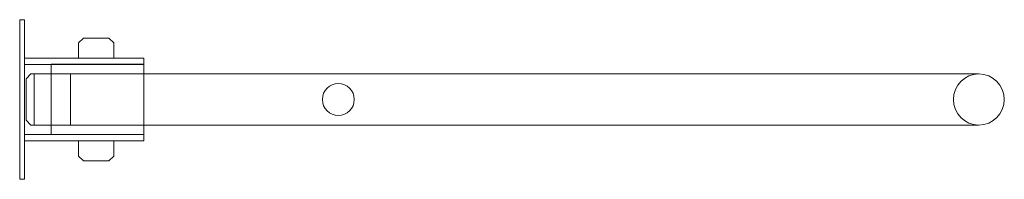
# Model space of a CAD drawing. Header units: millimetres. Extents: x 72202 to 304796, y 21658 to 519946.
# Tile 5 of 139: x 163919.6837 to 163920.2996, y 239723.594 to 239723.6936. Entities that reach past the tile are written whole.
import ezdxf

# ---------------------------------------------------------------- set-up
doc = ezdxf.new("R2010")
doc.units = ezdxf.units.MM
doc.layers.get('0').update_dxf_attribs({"color": 253})
doc.layers.add('LINIA CIENKA', color=7, linetype='Continuous', lineweight=13)

# ---------------------------------------------------------------- blocks, each defined once
blk = doc.blocks.new('ggg')
at = {"color": 0, "linetype": 'Continuous', "lineweight": 0}
blk.add_lwpolyline([(0.00299, 0.04684), (0.00299, 0.04983), (0, 0.04983), (0, 0.04684), (0, -0.04684), (0, -0.04983), (0.00299, -0.04983), (0.00299, -0.04684)], close=True, dxfattribs=at)
for points in [[(0.0588, 0.02591), (0.0588, 0.03538), (0.05581, 0.03837), (0.03987, 0.03837), (0.03688, 0.03538), (0.03688, 0.02591)], [(0.00299, 0.02591), (0.04784, 0.02591), (0.07774, 0.02591), (0.07774, 0.02193), (0.04826, 0.02193), (0.04784, 0.02193), (0.00299, 0.02193)], [(0.0196, -0.02193), (0.0196, 0.02193), (0.0196, 0.02204), (0.04826, 0.02204), (0.04867, 0.02204), (0.07774, 0.02204), (0.07774, 0.01595), (0.07774, -0.01595), (0.03189, -0.01595), (0.03189, 0.01595), (0.0196, 0.01595), (0.00897, 0.01595), (0.00897, -0.01595), (0.00701, -0.01595), (0.00401, -0.01296), (0.00401, 0.01296), (0.00701, 0.01595), (0.00897, 0.01595), (0.00897, -0.01595), (0.0196, -0.01595), (0.03189, -0.01595)], [(0.03189, 0.01595), (0.07774, 0.01595), (0.52924, 0.01595), (0.60002, 0.01595)], [(0.60002, -0.01595), (0.52924, -0.01595), (0.07774, -0.01595), (0.07774, -0.02193), (0.04867, -0.02193), (0.04826, -0.02193), (0.04784, -0.02193), (0.00299, -0.02193)], [(0.07774, -0.02193), (0.07774, -0.02591), (0.04784, -0.02591), (0.00299, -0.02591)], [(0.0588, -0.02591), (0.0588, -0.03538), (0.05581, -0.03837), (0.03987, -0.03837), (0.03688, -0.03538), (0.03688, -0.02591)]]:
    blk.add_lwpolyline(points, dxfattribs=at)
for centre, radius in [((0.60001, 0), 0.01594), ((0.19934, 0), 0.00997)]:
    blk.add_circle(centre, radius)

msp = doc.modelspace()

# ---------------------------------------------------------------- block references
at = {"layer": 'LINIA CIENKA'}
msp.add_blockref('ggg', (163919.68367, 239723.64379), dxfattribs=at)

doc.saveas('drawing.dxf')
